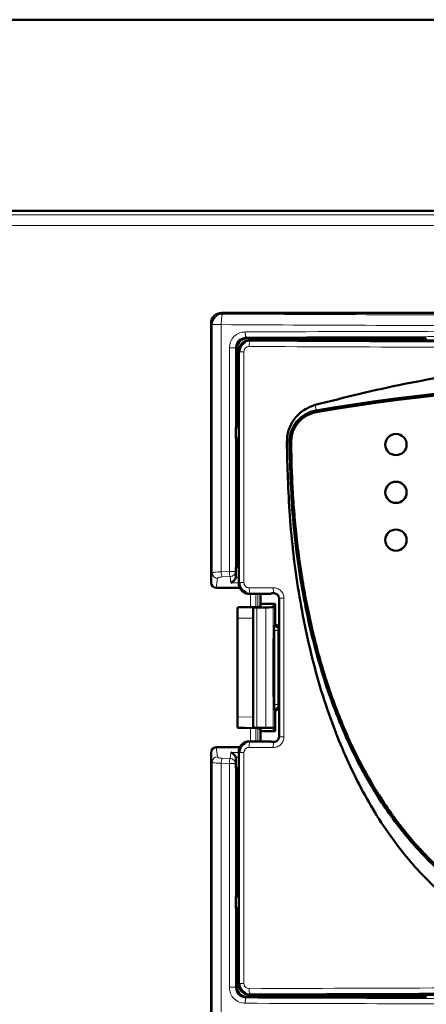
# Model space of a CAD drawing. Header units: millimetres. Extents: x 0 to 840, y 0 to 594.
# Tile 5 of 16: x 160 to 198, y 406 to 499. Entities that reach past the tile are written whole.
import ezdxf

# ---------------------------------------------------------------- set-up
doc = ezdxf.new("R2010")
doc.units = ezdxf.units.MM
doc.header["$LTSCALE"] = 2
doc.linetypes.add('SLD-Сплошная', pattern=[0])

msp = doc.modelspace()

# ---------------------------------------------------------------- linework, layer by layer
at = {"color": 7, "linetype": 'SLD-Сплошная', "lineweight": 50}
for p, q in [((107.655, 498.911), (267.861, 498.911)), ((267.76, 480.911), (107.756, 480.911)), ((179.157, 471.311), (256.959, 471.311)), ((178.158, 445.924), (178.158, 470.312)), ((198.358, 468.911), (181.558, 468.911)), ((254.359, 468.711), (181.757, 468.711)), ((198.416, 468.969), (198.358, 468.911)), ((198.358, 468.711), (198.358, 468.911)), ((180.558, 467.911), (180.558, 460.611)), ((180.758, 467.712), (180.758, 445.855)), ((180.5, 460.553), (180.558, 460.611)), ((180.5, 460.553), (180.5, 459.469)), ((180.758, 460.553), (180.5, 460.553)), ((180.558, 460.611), (180.758, 460.611)), ((180.5, 459.469), (180.558, 459.411)), ((180.5, 459.469), (180.758, 459.469)), ((180.558, 459.411), (180.558, 447.411)), ((180.758, 459.411), (180.558, 459.411)), ((180.714, 452.267), (180.714, 457.555)), ((180.721, 457.329), (180.758, 457.329)), ((180.721, 452.493), (180.758, 452.493)), ((180.558, 447.411), (180.5, 447.353)), ((180.5, 447.353), (180.5, 446.515)), ((180.758, 447.353), (180.5, 447.353)), ((180.558, 447.411), (180.758, 447.411)), ((180.875, 445.411), (178.654, 445.411)), ((181.757, 444.855), (182.521, 444.855)), ((183.809, 444.862), (182.521, 444.855)), ((182.808, 443.761), (182.808, 444.857)), ((183.858, 444.911), (183.809, 444.862)), ((184.058, 444.911), (183.858, 444.911)), ((184.558, 431.411), (184.558, 444.411)), ((181.332, 443.598), (182.376, 443.607)), ((182.138, 443.559), (182.14, 443.561)), ((183.329, 443.58), (182.475, 443.572)), ((182.713, 443.619), (182.908, 443.911)), ((182.908, 443.911), (184.208, 443.911)), ((184.208, 443.911), (184.003, 443.604)), ((184.208, 443.911), (184.208, 441.911)), ((180.658, 433.256), (180.658, 442.566)), ((182.121, 442.56), (182.121, 433.262)), ((184.086, 434.428), (184.086, 441.394)), ((184.096, 441.799), (184.208, 441.911)), ((184.208, 441.911), (184.308, 441.911)), ((184.03, 440.661), (184.074, 440.661)), ((184.03, 435.161), (184.03, 440.661)), ((184.074, 440.661), (184.074, 435.161)), ((184.074, 435.161), (184.03, 435.161)), ((184.208, 433.911), (184.096, 434.023)), ((184.208, 433.911), (184.208, 431.911)), ((184.208, 433.911), (184.308, 433.911)), ((182.376, 432.215), (181.332, 432.225)), ((182.14, 432.262), (182.138, 432.263)), ((182.475, 432.25), (183.329, 432.243)), ((182.908, 431.911), (182.713, 432.203)), ((182.808, 430.965), (182.808, 432.061)), ((184.003, 432.218), (184.208, 431.911)), ((182.908, 431.911), (184.208, 431.911)), ((178.654, 430.411), (180.875, 430.411)), ((182.521, 430.967), (181.757, 430.967)), ((182.521, 430.967), (183.809, 430.961)), ((183.809, 430.961), (183.858, 430.911)), ((183.858, 430.911), (184.058, 430.911)), ((178.158, 380.411), (178.158, 429.898)), ((180.5, 429.307), (180.5, 428.469)), ((180.758, 429.968), (180.758, 408.11)), ((180.5, 428.469), (180.558, 428.411)), ((180.5, 428.469), (180.758, 428.469)), ((180.558, 428.411), (180.558, 416.411)), ((180.758, 428.411), (180.558, 428.411)), ((180.714, 418.267), (180.714, 423.555)), ((180.721, 423.329), (180.758, 423.329)), ((180.721, 418.493), (180.758, 418.493)), ((180.558, 416.411), (180.5, 416.353)), ((180.5, 416.353), (180.5, 415.269)), ((180.758, 416.353), (180.5, 416.353)), ((180.558, 416.411), (180.758, 416.411)), ((180.5, 415.269), (180.558, 415.211)), ((180.5, 415.269), (180.758, 415.269)), ((180.558, 415.211), (180.558, 407.911)), ((180.758, 415.211), (180.558, 415.211)), ((181.757, 407.111), (254.359, 407.111)), ((198.358, 406.911), (198.358, 407.111)), ((181.558, 406.911), (198.358, 406.911)), ((198.358, 406.911), (198.416, 406.853))]:
    msp.add_line(p, q, dxfattribs=at)
at = {"color": 8, "linetype": 'SLD-Сплошная', "lineweight": 18}
for p, q in [((267.381, 480.533), (108.135, 480.533)), ((267.381, 479.533), (108.135, 479.533)), ((179.271, 471.197), (179.157, 471.311)), ((178.272, 470.198), (178.158, 470.312)), ((179.115, 470.198), (178.272, 470.198)), ((178.272, 446.798), (178.272, 470.198)), ((179.115, 446.925), (179.115, 470.198)), ((181.558, 468.911), (181.451, 469.018)), ((181.825, 468.643), (181.757, 468.711)), ((179.881, 446.957), (179.881, 468.012)), ((179.881, 468.012), (180.457, 468.012)), ((180.457, 446.957), (180.457, 468.012)), ((180.457, 468.012), (180.558, 467.911)), ((180.823, 467.647), (180.758, 467.712)), ((181.249, 467.647), (180.823, 467.647)), ((180.823, 467.647), (180.823, 445.92)), ((181.249, 467.647), (181.249, 445.92)), ((187.947, 462.638), (188.036, 462.119)), ((188.036, 462.119), (188.039, 462.105)), ((185.532, 459.123), (185.288, 459.121)), ((185.546, 459.123), (185.532, 459.123)), ((180.758, 457.511), (180.714, 457.555)), ((180.758, 452.311), (180.714, 452.267)), ((179.881, 446.957), (179.115, 446.925)), ((180.457, 446.957), (179.881, 446.957)), ((180.5, 446.515), (180.457, 446.957)), ((178.158, 445.924), (178.272, 446.798)), ((178.654, 445.411), (178.772, 446.315)), ((179.193, 446.442), (179.957, 446.474)), ((179.957, 446.474), (180.013, 445.901)), ((180.758, 446.384), (180.484, 446.384)), ((180.758, 445.855), (180.823, 445.92)), ((180.013, 445.901), (180.758, 445.901)), ((181.825, 444.923), (181.447, 444.996)), ((181.752, 445.423), (184.013, 445.434)), ((181.757, 444.855), (181.825, 444.923)), ((181.825, 444.923), (184.081, 444.934)), ((181.862, 443.602), (181.862, 444.855)), ((182.362, 443.607), (182.362, 444.855)), ((182.549, 444.855), (182.549, 443.61)), ((184.058, 444.911), (184.081, 444.934)), ((184.558, 444.411), (184.586, 444.439)), ((185.019, 444.439), (184.586, 444.439)), ((184.586, 444.439), (184.586, 431.383)), ((185.019, 444.439), (185.019, 431.383)), ((182.14, 443.561), (180.658, 443.566)), ((182.138, 432.263), (182.138, 443.559)), ((182.475, 443.572), (182.475, 432.25)), ((183.329, 443.58), (183.329, 432.243)), ((184.003, 443.604), (184.003, 432.218)), ((182.121, 442.56), (180.658, 442.566)), ((184.086, 441.394), (184.452, 441.4)), ((184.169, 441.8), (184.096, 441.799)), ((184.308, 441.911), (184.198, 441.801)), ((184.452, 441.4), (184.452, 434.422)), ((184.086, 434.428), (184.452, 434.422)), ((184.096, 434.023), (184.169, 434.022)), ((184.198, 434.021), (184.308, 433.911)), ((180.658, 433.256), (182.121, 433.262)), ((182.14, 432.262), (180.658, 432.256)), ((181.862, 430.967), (181.862, 432.22)), ((182.362, 430.967), (182.362, 432.215)), ((182.549, 432.212), (182.549, 430.967)), ((184.558, 431.411), (184.586, 431.383)), ((178.772, 429.508), (178.654, 430.411)), ((184.013, 430.388), (181.752, 430.4)), ((181.825, 430.899), (181.757, 430.967)), ((184.081, 430.888), (181.825, 430.899)), ((184.058, 430.911), (184.081, 430.888)), ((178.272, 429.025), (178.158, 429.898)), ((179.957, 429.348), (179.193, 429.38)), ((180.013, 429.921), (179.957, 429.348)), ((180.758, 429.921), (180.013, 429.921)), ((180.457, 428.865), (180.5, 429.307)), ((180.484, 429.438), (180.758, 429.438)), ((180.823, 429.902), (180.758, 429.968)), ((181.249, 429.902), (180.823, 429.902)), ((180.823, 429.902), (180.823, 408.175)), ((181.249, 429.902), (181.249, 408.175)), ((178.272, 380.411), (178.272, 429.025)), ((179.115, 380.411), (179.115, 428.897)), ((179.115, 428.897), (179.881, 428.865)), ((179.881, 407.81), (179.881, 428.865)), ((179.881, 428.865), (180.457, 428.865)), ((180.457, 407.81), (180.457, 428.865)), ((180.714, 423.555), (180.758, 423.511)), ((180.758, 418.311), (180.714, 418.267)), ((180.457, 407.81), (180.558, 407.911)), ((180.758, 408.11), (180.823, 408.175)), ((180.457, 407.81), (179.881, 407.81)), ((181.825, 407.179), (181.757, 407.111)), ((181.558, 406.911), (181.451, 406.804))]:
    msp.add_line(p, q, dxfattribs=at)
at = {"color": 8, "linetype": 'SLD-Сплошная', "lineweight": 18, "flags": 128}
for points in [[(181.249, 445.92), (181.165, 445.92), (181.085, 445.92), (181.013, 445.92), (180.95, 445.92), (180.898, 445.92), (180.859, 445.92), (180.834, 445.92), (180.823, 445.92)], [(185.019, 431.383), (184.934, 431.383), (184.853, 431.383), (184.779, 431.383), (184.715, 431.383), (184.662, 431.383), (184.622, 431.383), (184.596, 431.383), (184.586, 431.383)]]:
    msp.add_lwpolyline(points, dxfattribs=at)
at = {"color": 7, "linetype": 'SLD-Сплошная', "lineweight": 50}
for centre in [(195.558, 458.911), (195.558, 454.411), (195.558, 449.911)]:
    msp.add_circle(centre, 1, dxfattribs=at)
at = {"color": 8, "linetype": 'SLD-Сплошная', "lineweight": 18}
for centre, radius, start, end in [((179.273, 470.196), 1.001, 90.08169, 179.91831), ((182.74, 468.255), 0.993, 157.00871, 186.45559), ((180.508, 446.902), 1.392, 179.04275, 199.27913), ((179.962, 446.97), 0.496, 269.48707, 358.54661), ((178.768, 446.811), 0.497, 181.59599, 270.35506), ((184.092, 441.446), 0.363, 352.77494, 77.76207), ((184.198, 441.401), 0.4, 25.91252, 89.97945), ((184.092, 434.376), 0.363, 282.23793, 7.22506), ((184.198, 434.421), 0.4, 270.02055, 334.08748), ((182.74, 430.511), 0.993, 157.00872, 186.45558), ((178.768, 429.011), 0.497, 89.64494, 178.40401), ((180.508, 428.92), 1.392, 160.72076, 180.9573), ((179.962, 428.852), 0.496, 1.45339, 90.51293), ((182.74, 407.567), 0.993, 173.54451, 202.99109)]:
    msp.add_arc(centre, radius, start, end, dxfattribs=at)
at = {"color": 7, "linetype": 'SLD-Сплошная', "lineweight": 50}
for centre, radius, start, end in [((218.058, 287.119), 177.556, 80.26555, 99.73445), ((218.058, 287.119), 177.542, 80.26555, 99.73445), ((218.058, 287.119), 177.392, 80.26552, 99.73448), ((188.546, 459.148), 3.015, 99.73445, 180.4794), ((188.546, 459.148), 3, 99.73445, 180.4794), ((188.546, 459.148), 2.85, 99.73448, 180.47684)]:
    msp.add_arc(centre, radius, start, end, dxfattribs=at)
for centre, major_axis, ratio, start_param, end_param in [((179.159, 470.31), (0.708, -0.708), 0.998783, 2.356803, 3.926382), ((181.558, 467.911), (-0.708, 0.708), 0.999315, 5.49813, 7.068241), ((181.214, 457.555), (0.354, -0.354), 0.999315, 3.503949, 3.926648), ((181.214, 452.267), (0.354, 0.354), 0.999315, 2.356537, 2.779236), ((178.658, 445.929), (0.067, 0.514), 0.965377, 1.704985, 3.266749), ((180.013, 446.384), (0.372, 0.411), 0.766382, 4.010846, 5.319843), ((180, 446.518), (0.05, -0.515), 0.965617, 1.214909, 1.469933), ((181.658, 443.573), (1, 0), 0.026186, 1.902409, 3.141593), ((182.638, 443.559), (0.5, 0), 0.026186, 1.902409, 3.059264), ((182.213, 443.619), (0.5, 0), 0.026186, 5.044002, 6.265732), ((183.003, 443.604), (1, 0), 0.026186, 5.044002, 6.265732), ((184.096, 441.399), (0, 0.4), 0.025118, 0.025129, 1.583584), ((184.308, 441.511), (0.283, 0.283), 0.999695, 0.110346, 0.785246), ((184.096, 434.423), (0, 0.4), 0.025118, 1.558009, 3.116464), ((184.308, 434.311), (-0.283, 0.283), 0.999695, 2.356347, 3.031247), ((181.658, 432.249), (1, 0), 0.026186, 3.141593, 4.380776), ((182.638, 432.263), (0.5, 0), 0.026186, 3.223921, 4.380776), ((182.213, 432.203), (0.5, 0), 0.026186, 0.017453, 1.239184), ((183.003, 432.218), (1, 0), 0.026186, 0.017453, 1.239184), ((178.658, 429.893), (-0.067, 0.514), 0.965377, 6.158029, 7.719793), ((180.013, 429.438), (-0.372, 0.411), 0.766382, 4.104935, 5.413932), ((180, 429.304), (-0.05, -0.515), 0.965617, 1.67166, 1.926684), ((181.214, 423.555), (0.354, -0.354), 0.999315, 3.503949, 3.926648), ((181.214, 418.267), (0.354, 0.354), 0.999315, 2.356537, 2.779236), ((181.558, 407.911), (0.708, 0.708), 0.999315, 2.356537, 3.926648)]:
    msp.add_ellipse(centre, major_axis=major_axis, ratio=ratio, start_param=start_param, end_param=end_param, dxfattribs=at)
at = {"color": 8, "linetype": 'SLD-Сплошная', "lineweight": 18}
for points, knots in [([(179.271, 471.197), (179.252, 471.18), (179.212, 471.143), (179.16, 470.909), (179.124, 470.577), (179.118, 470.321), (179.115, 470.198)], [0, 0, 0, 0, 0.2405487, 0.5, 0.7594513, 1, 1, 1, 1]), ([(256.845, 471.197), (251.701, 471.172), (241.414, 471.122), (225.849, 471.09), (210.267, 471.09), (194.703, 471.122), (184.415, 471.172), (179.271, 471.197)], [0, 0, 0, 0, 0.199987, 0.399991, 0.600003, 0.800011, 1, 1, 1, 1]), ([(179.115, 470.198), (184.28, 470.173), (194.609, 470.123), (210.236, 470.09), (225.88, 470.09), (241.507, 470.123), (251.836, 470.173), (257.001, 470.198)], [0, 0, 0, 0, 0.200001, 0.4, 0.6, 0.799999, 1, 1, 1, 1]), ([(179.881, 468.012), (179.903, 468.208), (179.948, 468.6), (180.292, 469.096), (180.786, 469.447), (181.18, 469.494), (181.378, 469.518)], [0, 0, 0, 0, 0.247198, 0.496222, 0.747154, 1, 1, 1, 1]), ([(181.378, 469.518), (187.466, 469.538), (199.643, 469.578), (218.058, 469.593), (236.473, 469.578), (248.65, 469.538), (254.739, 469.518)], [0, 0, 0, 0, 0.250001, 0.5, 0.75, 1, 1, 1, 1]), ([(181.378, 469.518), (181.379, 469.456), (181.381, 469.36), (181.39, 469.246), (181.399, 469.166), (181.411, 469.102), (181.428, 469.038), (181.442, 469.026), (181.451, 469.018)], [0, 0, 0, 0, 0.2398114, 0.3685883, 0.5, 0.6314118, 0.7601886, 1, 1, 1, 1]), ([(181.451, 469.018), (187.527, 469.038), (199.68, 469.078), (218.058, 469.094), (236.436, 469.078), (248.589, 469.038), (254.665, 469.018)], [0, 0, 0, 0, 0.25, 0.5, 0.75, 1, 1, 1, 1]), ([(180.457, 468.012), (180.47, 468.137), (180.491, 468.331), (180.614, 468.565), (180.782, 468.774), (181.062, 468.971), (181.321, 469.002), (181.451, 469.018)], [0, 0, 0, 0, 0.23616, 0.36455, 0.4996, 0.749717, 1, 1, 1, 1]), ([(181.825, 468.643), (181.743, 468.638), (181.587, 468.629), (181.443, 468.567), (181.375, 468.538)], [0, 0, 0, 0, 0.524855, 1, 1, 1, 1]), ([(254.291, 468.643), (248.276, 468.617), (236.247, 468.564), (218.058, 468.544), (199.869, 468.564), (187.84, 468.617), (181.825, 468.643)], [0, 0, 0, 0, 0.249999, 0.499996, 0.749995, 1, 1, 1, 1]), ([(181.752, 468.144), (181.716, 468.142), (181.642, 468.137), (181.54, 468.102), (181.45, 468.05), (181.356, 467.964), (181.268, 467.83), (181.255, 467.708), (181.249, 467.647)], [0, 0, 0, 0, 0.1408214, 0.2817905, 0.4101688, 0.5386144, 0.767788, 1, 1, 1, 1]), ([(254.364, 468.144), (248.337, 468.117), (236.283, 468.065), (218.058, 468.045), (199.833, 468.065), (187.779, 468.117), (181.752, 468.144)], [0, 0, 0, 0, 0.250001, 0.5, 0.749999, 1, 1, 1, 1]), ([(178.272, 446.798), (178.291, 446.815), (178.326, 446.845), (178.524, 446.885), (178.783, 446.913), (179.007, 446.921), (179.115, 446.925)], [0, 0, 0, 0, 0.287083, 0.50138, 0.758825, 1, 1, 1, 1]), ([(179.957, 446.474), (179.949, 446.492), (179.932, 446.529), (179.909, 446.646), (179.89, 446.795), (179.884, 446.904), (179.881, 446.957)], [0, 0, 0, 0, 0.2361164, 0.4999864, 0.7568399, 1, 1, 1, 1]), ([(178.772, 446.315), (178.779, 446.33), (178.793, 446.36), (178.889, 446.4), (179.024, 446.43), (179.137, 446.438), (179.193, 446.442)], [0, 0, 0, 0, 0.251625, 0.502766, 0.752025, 1, 1, 1, 1]), ([(181.752, 445.423), (181.687, 445.43), (181.556, 445.444), (181.39, 445.557), (181.272, 445.722), (181.257, 445.854), (181.249, 445.92)], [0, 0, 0, 0, 0.251082, 0.501257, 0.750728, 1, 1, 1, 1]), ([(181.825, 444.923), (181.816, 444.932), (181.798, 444.95), (181.773, 445.067), (181.756, 445.233), (181.754, 445.361), (181.752, 445.423)], [0, 0, 0, 0, 0.240549, 0.5, 0.759451, 1, 1, 1, 1]), ([(184.013, 445.434), (184.145, 445.419), (184.408, 445.39), (184.743, 445.161), (184.974, 444.829), (185.004, 444.568), (185.019, 444.439)], [0, 0, 0, 0, 0.252486, 0.504237, 0.755286, 1, 1, 1, 1]), ([(184.013, 445.434), (184.014, 445.372), (184.017, 445.244), (184.033, 445.078), (184.055, 444.961), (184.073, 444.943), (184.081, 444.934)], [0, 0, 0, 0, 0.240549, 0.499999, 0.759449, 1, 1, 1, 1]), ([(184.081, 444.934), (184.119, 444.932), (184.19, 444.928), (184.314, 444.887), (184.422, 444.816), (184.503, 444.719), (184.551, 444.631), (184.58, 444.537), (184.584, 444.471), (184.586, 444.439)], [0, 0, 0, 0, 0.145773, 0.278611, 0.50512, 0.631906, 0.7563, 0.878819, 1, 1, 1, 1]), ([(184.198, 441.801), (184.197, 441.801), (184.194, 441.801), (184.177, 441.8), (184.169, 441.8)], [0, 0, 0, 0, 0.5000148, 1, 1, 1, 1]), ([(184.198, 434.021), (184.197, 434.021), (184.194, 434.021), (184.177, 434.022), (184.169, 434.022)], [0, 0, 0, 0, 0.499093, 1, 1, 1, 1]), ([(185.019, 431.383), (185.005, 431.254), (184.975, 430.994), (184.744, 430.662), (184.409, 430.432), (184.145, 430.403), (184.013, 430.388)], [0, 0, 0, 0, 0.244537, 0.494026, 0.748217, 1, 1, 1, 1]), ([(184.586, 431.383), (184.584, 431.351), (184.58, 431.286), (184.551, 431.191), (184.503, 431.103), (184.422, 431.006), (184.314, 430.935), (184.19, 430.894), (184.119, 430.89), (184.081, 430.888)], [0, 0, 0, 0, 0.121137, 0.243637, 0.368042, 0.494864, 0.721436, 0.854264, 1, 1, 1, 1]), ([(181.752, 430.4), (181.716, 430.397), (181.642, 430.393), (181.54, 430.358), (181.45, 430.305), (181.356, 430.22), (181.268, 430.086), (181.255, 429.964), (181.249, 429.902)], [0, 0, 0, 0, 0.140821, 0.28179, 0.410169, 0.538614, 0.767788, 1, 1, 1, 1]), ([(181.825, 430.899), (181.743, 430.894), (181.587, 430.885), (181.443, 430.823), (181.375, 430.793)], [0, 0, 0, 0, 0.5248529, 1, 1, 1, 1]), ([(184.013, 430.388), (184.014, 430.45), (184.017, 430.578), (184.033, 430.744), (184.055, 430.861), (184.073, 430.879), (184.081, 430.888)], [0, 0, 0, 0, 0.240552, 0.500003, 0.759452, 1, 1, 1, 1]), ([(179.193, 429.38), (179.137, 429.384), (179.023, 429.392), (178.889, 429.422), (178.794, 429.462), (178.779, 429.492), (178.772, 429.508)], [0, 0, 0, 0, 0.246769, 0.497602, 0.748311, 1, 1, 1, 1]), ([(179.881, 428.865), (179.884, 428.918), (179.89, 429.027), (179.909, 429.176), (179.932, 429.293), (179.949, 429.33), (179.957, 429.348)], [0, 0, 0, 0, 0.24316, 0.500014, 0.763905, 1, 1, 1, 1]), ([(178.272, 429.025), (178.292, 429.007), (178.326, 428.977), (178.526, 428.937), (178.785, 428.909), (179.008, 428.901), (179.115, 428.897)], [0, 0, 0, 0, 0.288724, 0.504192, 0.760154, 1, 1, 1, 1]), ([(181.249, 408.175), (181.252, 408.139), (181.256, 408.066), (181.292, 407.966), (181.345, 407.876), (181.431, 407.784), (181.566, 407.698), (181.689, 407.685), (181.752, 407.678)], [0, 0, 0, 0, 0.138866, 0.27552, 0.403161, 0.531949, 0.755616, 1, 1, 1, 1]), ([(181.378, 406.304), (181.181, 406.328), (180.787, 406.375), (180.294, 406.724), (179.948, 407.221), (179.903, 407.614), (179.881, 407.81)], [0, 0, 0, 0, 0.252019, 0.502932, 0.751807, 1, 1, 1, 1]), ([(181.451, 406.804), (181.321, 406.82), (181.062, 406.851), (180.782, 407.048), (180.614, 407.257), (180.491, 407.491), (180.47, 407.685), (180.457, 407.81)], [0, 0, 0, 0, 0.250283, 0.500399, 0.635441, 0.763829, 1, 1, 1, 1]), ([(181.825, 407.179), (181.754, 407.182), (181.617, 407.189), (181.49, 407.237), (181.429, 407.259)], [0, 0, 0, 0, 0.52498, 1, 1, 1, 1]), ([(181.752, 407.678), (187.864, 407.705), (200.083, 407.758), (218.56, 407.78), (230.844, 407.757), (236.983, 407.746)], [0, 0, 0, 0, 0.333623, 0.666955, 1, 1, 1, 1]), ([(181.825, 407.179), (185.004, 407.194), (191.265, 407.223), (200.589, 407.252), (209.523, 407.268), (218.271, 407.273), (227.4, 407.268), (233.72, 407.253), (237.131, 407.246)], [0, 0, 0, 0, 0.173522, 0.341801, 0.506189, 0.657416, 0.815069, 1, 1, 1, 1]), ([(181.378, 406.304), (181.379, 406.368), (181.381, 406.465), (181.39, 406.581), (181.403, 406.685), (181.424, 406.78), (181.442, 406.796), (181.451, 406.804)], [0, 0, 0, 0, 0.245996, 0.376621, 0.508757, 0.765662, 1, 1, 1, 1]), ([(235.669, 406.25), (229.633, 406.242), (217.554, 406.227), (199.393, 406.245), (187.385, 406.285), (181.378, 406.304)], [0, 0, 0, 0, 0.333023, 0.666356, 1, 1, 1, 1]), ([(235.924, 406.75), (229.863, 406.742), (217.739, 406.727), (199.516, 406.745), (187.472, 406.784), (181.451, 406.804)], [0, 0, 0, 0, 0.333294, 0.666701, 1, 1, 1, 1])]:
    msp.add_open_spline(points, degree=3, knots=knots, dxfattribs=at)
at = {"color": 7, "linetype": 'SLD-Сплошная', "lineweight": 50}
for points, knots in [([(181.757, 468.711), (181.626, 468.696), (181.365, 468.666), (181.034, 468.435), (180.803, 468.105), (180.773, 467.843), (180.758, 467.712)], [0, 0, 0, 0, 0.250035, 0.499995, 0.749957, 1, 1, 1, 1]), ([(181.375, 468.538), (181.27, 468.47), (181.062, 468.335), (180.863, 468.009), (180.836, 467.767), (180.823, 467.647)], [0, 0, 0, 0, 0.338975, 0.672834, 1, 1, 1, 1]), ([(187.947, 462.638), (190.744, 463.342), (196.336, 464.75), (205.01, 466.076), (213.85, 466.77), (221.961, 466.749), (229.193, 466.236), (235.566, 465.414), (241.911, 464.25), (246.083, 463.175), (248.169, 462.638)], [0, 0, 0, 0, 0.142357, 0.284705, 0.431192, 0.577676, 0.682449, 0.787224, 0.893611, 1, 1, 1, 1]), ([(185.288, 459.121), (185.313, 459.456), (185.367, 460.195), (185.88, 461.24), (186.748, 462.168), (187.537, 462.477), (187.947, 462.638)], [0, 0, 0, 0, 0.211526, 0.466173, 0.721992, 1, 1, 1, 1]), ([(185.288, 459.121), (185.349, 456.822), (185.472, 452.104), (186.31, 445.001), (187.78, 437.887), (189.92, 431.359), (192.684, 425.525), (195.84, 420.744), (199.486, 416.787), (203.472, 413.662), (207.992, 411.357), (212.914, 409.858), (216.332, 409.682), (218.058, 409.593)], [0, 0, 0, 0, 0.104269, 0.214037, 0.323977, 0.433479, 0.525016, 0.616432, 0.692562, 0.768609, 0.845231, 0.921838, 1, 1, 1, 1]), ([(185.532, 459.123), (185.611, 456.572), (185.764, 451.652), (186.764, 444.574), (188.296, 438.07), (190.403, 432.128), (192.958, 427.014), (195.889, 422.691), (199.132, 419.091), (202.573, 416.315), (206.093, 414.27), (209.633, 412.841), (213.663, 411.84), (216.539, 411.713), (218.058, 411.646)], [0, 0, 0, 0, 0.119389, 0.230269, 0.333991, 0.431742, 0.524726, 0.600796, 0.675597, 0.750713, 0.806777, 0.865553, 0.928964, 1, 1, 1, 1]), ([(250.42, 459.124), (250.418, 458.924), (250.408, 457.924), (250.357, 456.125), (250.251, 454.127), (250.102, 452.132), (249.912, 450.141), (249.612, 447.759), (249.239, 445.388), (248.862, 443.423), (248.433, 441.469), (247.952, 439.527), (247.285, 437.22), (246.649, 435.323), (245.952, 433.448), (245.342, 431.967), (244.512, 430.147), (243.611, 428.36), (242.612, 426.625), (241.537, 424.937), (240.614, 423.628), (239.379, 422.053), (238.325, 420.846), (236.926, 419.415), (235.74, 418.336), (234.179, 417.084), (232.867, 416.162), (231.156, 415.123), (229.375, 414.201), (227.518, 413.446), (225.615, 412.824), (223.671, 412.333), (221.295, 411.958), (218.896, 411.79), (216.491, 411.82), (214.097, 412.049), (211.732, 412.489), (209.802, 413.033), (207.918, 413.709), (206.082, 414.515), (204.328, 415.487), (202.646, 416.572), (201.358, 417.527), (199.829, 418.819), (198.67, 419.926), (197.304, 421.389), (196.277, 422.619), (195.075, 424.219), (194.178, 425.546), (193.133, 427.253), (192.164, 429.005), (191.293, 430.806), (190.49, 432.639), (189.755, 434.5), (189.104, 436.392), (188.512, 438.303), (187.979, 440.232), (187.428, 442.569), (187.038, 444.531), (186.697, 446.502), (186.405, 448.481), (186.128, 450.866), (185.954, 452.859), (185.825, 454.833), (185.732, 456.788), (185.708, 458.345), (185.696, 459.124)], [0, 0, 0, 0, 0.004698, 0.023489, 0.042281, 0.051677, 0.070469, 0.089261, 0.108054, 0.126847, 0.136242, 0.155036, 0.17383, 0.192624, 0.20202, 0.220816, 0.230212, 0.249008, 0.267806, 0.277203, 0.296003, 0.305399, 0.324202, 0.333598, 0.352404, 0.361801, 0.380609, 0.390006, 0.408816, 0.427626, 0.437024, 0.455834, 0.474643, 0.49345, 0.512256, 0.531064, 0.549873, 0.568683, 0.57808, 0.59689, 0.6157, 0.625098, 0.643906, 0.653303, 0.672108, 0.681505, 0.700307, 0.709704, 0.728504, 0.7379, 0.756698, 0.775495, 0.784891, 0.803686, 0.822481, 0.831877, 0.850671, 0.869464, 0.888257, 0.897653, 0.916446, 0.935238, 0.95403, 0.963426, 0.981707, 1, 1, 1, 1]), ([(181.447, 444.996), (181.355, 445.043), (181.195, 445.125), (181.021, 445.311), (180.908, 445.5), (180.836, 445.706), (180.827, 445.849), (180.823, 445.92)], [0, 0, 0, 0, 0.262494, 0.452213, 0.638326, 0.820899, 1, 1, 1, 1]), ([(180.758, 445.855), (180.773, 445.724), (180.803, 445.462), (181.034, 445.131), (181.365, 444.9), (181.626, 444.87), (181.757, 444.855)], [0, 0, 0, 0, 0.250043, 0.500005, 0.749965, 1, 1, 1, 1]), ([(184.558, 444.411), (184.556, 444.448), (184.552, 444.519), (184.512, 444.646), (184.418, 444.771), (184.293, 444.865), (184.167, 444.905), (184.096, 444.909), (184.058, 444.911)], [0, 0, 0, 0, 0.140796, 0.271759, 0.499936, 0.728114, 0.856106, 1, 1, 1, 1]), ([(180.658, 442.566), (180.658, 442.678), (180.658, 442.901), (180.658, 443.198), (180.658, 443.425), (180.658, 443.544), (180.658, 443.56), (180.658, 443.566)], [0, 0, 0, 0, 0.215287, 0.430533, 0.646929, 0.865673, 1, 1, 1, 1]), ([(182.138, 443.559), (182.136, 443.541), (182.132, 443.506), (182.127, 443.314), (182.123, 443.045), (182.122, 442.776), (182.121, 442.612), (182.121, 442.56)], [0, 0, 0, 0, 0.225157, 0.450345, 0.674628, 0.897155, 1, 1, 1, 1]), ([(180.658, 432.256), (180.658, 432.27), (180.658, 432.299), (180.658, 432.482), (180.658, 432.746), (180.658, 433.021), (180.658, 433.195), (180.658, 433.256)], [0, 0, 0, 0, 0.2214089, 0.4428582, 0.663124, 0.880994, 1, 1, 1, 1]), ([(182.121, 433.262), (182.122, 433.15), (182.122, 432.926), (182.125, 432.628), (182.129, 432.402), (182.134, 432.288), (182.137, 432.269), (182.138, 432.263)], [0, 0, 0, 0, 0.220791, 0.441553, 0.663165, 0.886494, 1, 1, 1, 1]), ([(184.058, 430.911), (184.095, 430.913), (184.166, 430.917), (184.293, 430.957), (184.418, 431.052), (184.512, 431.176), (184.552, 431.302), (184.556, 431.373), (184.558, 431.411)], [0, 0, 0, 0, 0.140796, 0.271759, 0.499936, 0.728114, 0.856106, 1, 1, 1, 1]), ([(181.757, 430.967), (181.626, 430.952), (181.365, 430.922), (181.034, 430.691), (180.803, 430.36), (180.773, 430.099), (180.758, 429.968)], [0, 0, 0, 0, 0.250035, 0.499995, 0.749957, 1, 1, 1, 1]), ([(181.375, 430.793), (181.27, 430.726), (181.062, 430.591), (180.863, 430.265), (180.836, 430.022), (180.823, 429.902)], [0, 0, 0, 0, 0.338978, 0.672836, 1, 1, 1, 1]), ([(180.758, 408.11), (180.773, 407.979), (180.803, 407.718), (181.034, 407.387), (181.365, 407.156), (181.626, 407.126), (181.757, 407.111)], [0, 0, 0, 0, 0.250039, 0.5, 0.749961, 1, 1, 1, 1]), ([(181.429, 407.259), (181.333, 407.311), (181.174, 407.397), (181.007, 407.588), (180.901, 407.771), (180.835, 407.97), (180.827, 408.107), (180.823, 408.175)], [0, 0, 0, 0, 0.279419, 0.464357, 0.64606, 0.824587, 1, 1, 1, 1])]:
    msp.add_open_spline(points, degree=3, knots=knots, dxfattribs=at)
at = {"color": 8, "linetype": 'SLD-Сплошная', "lineweight": 18}
msp.add_open_spline([(181.249, 408.175), (181.193, 408.175), (181.08, 408.175), (180.943, 408.175), (180.847, 408.175), (180.831, 408.175), (180.823, 408.175)], degree=3, dxfattribs=at)

doc.saveas('drawing.dxf')
